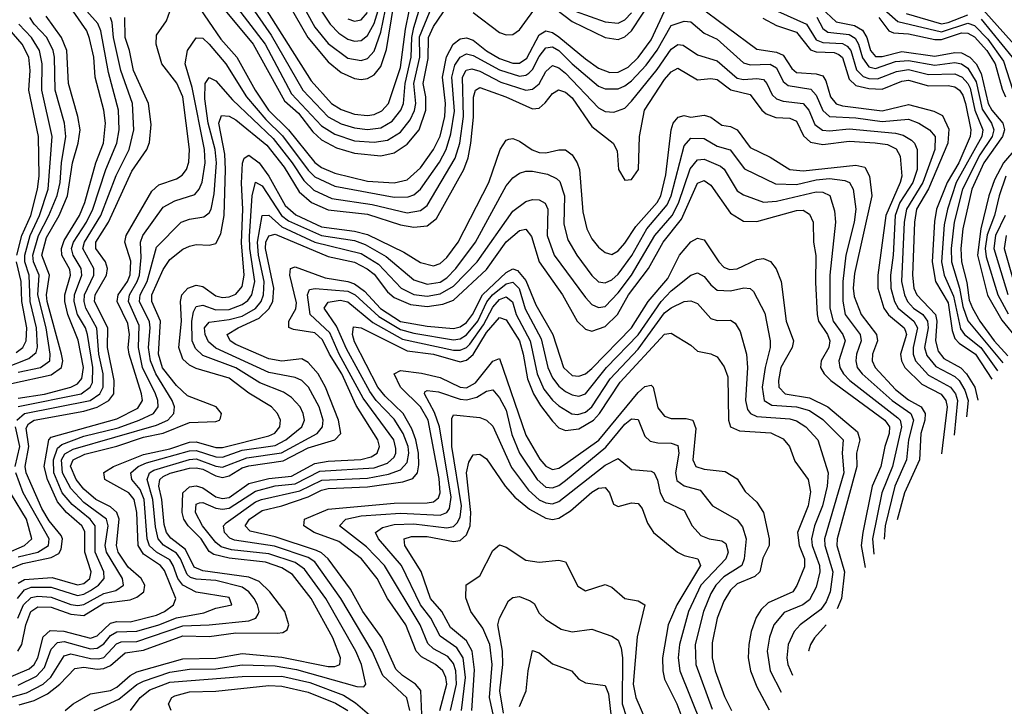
# Model space of a CAD drawing. Header units: inches. Extents: x 1308407 to 1441228, y 959628 to 1036311.
# Tile 64 of 256: x 1355675 to 1358660, y 974823 to 976904. Entities that reach past the tile are written whole.
import ezdxf

# ---------------------------------------------------------------- set-up
doc = ezdxf.new("R2010")
doc.units = ezdxf.units.IN
doc.header["$MEASUREMENT"] = 0
doc.layers.add('B3957', color=7, linetype='Continuous')

msp = doc.modelspace()

# ---------------------------------------------------------------- linework, layer by layer
at = {"layer": 'B3957', "color": 5}
for points, elevation in [([(1356563.8, 976970), (1356616, 976890), (1356643, 976863), (1356670, 976845.1), (1356690, 976838.6), (1356710, 976840.7), (1356730, 976856.3), (1356750, 976892.5), (1356796, 977044)], 2860), ([(1356311.7, 976970), (1356419.6, 976830), (1356499.4, 976679.4), (1356590, 976582.3), (1356630, 976557.2), (1356690, 976536.5), (1356750, 976532.2), (1356790, 976538.9), (1356830, 976563.1), (1356859.4, 976600.6), (1356871.7, 976628.3), (1356875.8, 976650), (1356869.7, 976710), (1356888.3, 976790), (1356887.7, 976852.3), (1356950, 977005.6)], 2740), ([(1357270, 976959.3), (1357350, 976898), (1357450, 976850), (1357490, 976843.4), (1357510, 976851.9), (1357530, 976870.1), (1357630, 977022.9)], 2720), ([(1356345.3, 976990), (1356437, 976857), (1356533, 976690), (1356610, 976609), (1356650, 976588), (1356690, 976575.8), (1356730, 976570.6), (1356770, 976576.4), (1356804, 976596), (1356830.8, 976629.2), (1356838.7, 976650), (1356843.7, 976710), (1356862.1, 976790), (1356863.9, 976850), (1356870, 976880.3), (1356885.2, 976930)], 2760), ([(1356516.9, 976976.9), (1356570, 976881.5), (1356610, 976831.6), (1356670, 976787.7), (1356710, 976780.3), (1356730, 976786.6), (1356750, 976808.4), (1356770, 976865.7), (1356791.6, 976970)], 2840), ([(1356210, 976953.4), (1356284.7, 976844.7), (1356333.6, 976790), (1356389.3, 976690), (1356428.9, 976630), (1356490.5, 976570.5), (1356570, 976470.9), (1356590, 976455.5), (1356630, 976438.2), (1356730, 976414.8), (1356810, 976409), (1356850, 976418.9), (1356890, 976455.3), (1356930, 976510.1), (1356949.6, 976550.4), (1356963.8, 976610), (1356966.1, 976650), (1356957.1, 976730), (1356969.2, 976790.8), (1356989.1, 976830), (1357010, 976846.1), (1357030, 976848.9), (1357050, 976842), (1357089.9, 976809.9), (1357130, 976786), (1357170, 976771.8), (1357190, 976772.1), (1357212.5, 976787.5), (1357250, 976858.1), (1357270, 976870), (1357290, 976864.6), (1357310, 976852.2), (1357390, 976784.7), (1357430, 976757.4), (1357463.8, 976743.8), (1357490, 976744.6), (1357519.6, 976760.4), (1357550.4, 976789.6), (1357590, 976843.1), (1357630, 976929.7)], 2680), ([(1356282.7, 976950), (1356383.3, 976830), (1356478, 976658), (1356520.4, 976620.4), (1356564.2, 976564.2), (1356590, 976539.8), (1356635.1, 976515.1), (1356690, 976499.4), (1356770, 976490.9), (1356810, 976499.9), (1356850, 976526.4), (1356885.8, 976570), (1356906.4, 976630), (1356906.1, 976670), (1356898.1, 976710), (1356913.5, 976786.5), (1356914, 976850), (1356930, 976883.6), (1356973, 976947)], 2720), ([(1356419.1, 976939.1), (1356558.4, 976718.4), (1356620.2, 976650), (1356650, 976631.5), (1356690, 976617.7), (1356730, 976613.4), (1356750, 976616.5), (1356772.7, 976627.3), (1356793.7, 976650), (1356830, 976758.9), (1356844.5, 976875.5), (1356856.1, 976930)], 2780), ([(1356490.6, 976950), (1356549.1, 976850), (1356610, 976776.2), (1356650, 976744.1), (1356690, 976725.8), (1356710, 976722.3), (1356730, 976725.1), (1356750, 976736.7), (1356770, 976762), (1356786.8, 976813.2), (1356809.2, 976950)], 2820), ([(1357050, 976925.7), (1357130, 976864.7), (1357150, 976858.1), (1357170, 976858.7), (1357190, 976873.5), (1357250, 976954.7)], 2720), ([(1357730, 976947.9), (1357910, 976814.5), (1357970, 976805.7), (1357990, 976796.5), (1358015.9, 976755.9), (1358030, 976743.6), (1358090, 976740), (1358110, 976733.5), (1358118.7, 976718.7), (1358133.3, 976670), (1358150, 976649.1), (1358170, 976642.4), (1358290, 976627.5), (1358370, 976646.4), (1358446.7, 976626.7), (1358473.1, 976613.1), (1358491.8, 976571.8), (1358489.4, 976530), (1358430, 976391.2), (1358393.7, 976330), (1358387.9, 976290), (1358381.7, 976130), (1358386.1, 976090), (1358394.7, 976070), (1358452, 976010), (1358456.1, 975990), (1358451.9, 975930), (1358459.5, 975899.5), (1358477.3, 975877.3), (1358528.7, 975848.7), (1358546, 975830), (1358570.5, 975790), (1358580, 975751.1)], 2680), ([(1357942.9, 976942.9), (1358061, 976890), (1358090, 976843.2), (1358110, 976834.6), (1358170, 976832.1), (1358183.9, 976823.9), (1358194.6, 976810), (1358212.3, 976752.3), (1358232, 976732), (1358250, 976725.8), (1358275.4, 976724.6), (1358333.2, 976746.8), (1358370, 976752.5), (1358430, 976737.2), (1358510, 976739.4), (1358532.4, 976730), (1358550, 976710.8), (1358556.3, 976696.3), (1358570.5, 976630), (1358595, 976570), (1358592.1, 976550), (1358514.7, 976410), (1358487.8, 976330), (1358477.6, 976282.4), (1358470.2, 976170), (1358478.3, 976130), (1358506, 976066), (1358527.3, 975967.3), (1358539.7, 975950), (1358588.9, 975910), (1358639.9, 975840)], 2740), ([(1358090, 976954.4), (1358150, 976897), (1358206.4, 976886.4), (1358230, 976872.3), (1358243.1, 976850), (1358254.3, 976810), (1358270, 976792.7), (1358290, 976792.7), (1358350, 976807.7), (1358450, 976793.3), (1358510, 976804), (1358530, 976803.6), (1358555.7, 976790), (1358574.7, 976770), (1358590, 976740.7), (1358611, 976650), (1358622, 976630), (1358656.1, 976590), (1358661.3, 976570), (1358655, 976550), (1358598.3, 976470), (1358561.3, 976390), (1358534.7, 976270), (1358528.5, 976210), (1358530.7, 976170), (1358546.8, 976106.8), (1358553.9, 976053.9), (1358563.7, 976030), (1358586, 975990), (1358629.6, 975930), (1358670.6, 975885.4)], 2780), ([(1358278.4, 976950), (1358337.9, 976897.9), (1358470, 976867.3), (1358550, 976892.8), (1358570, 976886.4), (1358610, 976845.2), (1358657.8, 976777.8), (1358686.5, 976690)], 2840), ([(1358595.1, 976935.1), (1358708.6, 976808.6)], 2880), ([(1355650, 975800.8), (1355770, 975827.3), (1355801.8, 975850), (1355805.6, 975870), (1355801.7, 975890), (1355758.2, 976050), (1355756.1, 976070), (1355765.4, 976130), (1355741.8, 976190), (1355756.1, 976243.9), (1355794.4, 976310), (1355819.7, 976370), (1355835.1, 976470), (1355852.7, 976530), (1355858, 976570), (1355851.2, 976610), (1355823.2, 976710), (1355817.9, 976810), (1355801.3, 976850), (1355755, 976915)], 2820), ([(1355650, 975241.4), (1355684.8, 975255.2), (1355770, 975273.9), (1355793.6, 975286.4), (1355800.8, 975299.2), (1355805.1, 975330), (1355800.6, 975340.6), (1355764.9, 975384.9), (1355742.5, 975422.5), (1355694.6, 975530), (1355691.2, 975550), (1355702.4, 975610), (1355694.4, 975665.6), (1355701.5, 975678.5), (1355718.9, 975690), (1355870, 975717.6), (1355910.4, 975729.6), (1355945.7, 975750), (1355960.8, 975770), (1355961.9, 975810), (1355941.5, 975910), (1355942.1, 975970), (1355902.3, 976050), (1355903.7, 976070), (1355938.3, 976130), (1355941.1, 976150), (1355935.5, 976170), (1355905.7, 976210), (1355906.1, 976230), (1355944.3, 976290), (1356014.9, 976445.1), (1356060.9, 976510), (1356068.7, 976531.3), (1356073.5, 976586.5), (1356066, 976650), (1356020.3, 976750), (1356008.3, 976810), (1355994.6, 976850), (1355993.7, 976910)], 2720), ([(1355666, 975690), (1355690, 975710), (1355888.4, 975750), (1355918, 975770), (1355928.3, 975790), (1355928.3, 975830), (1355915.1, 975890), (1355909, 975969), (1355875.2, 976030), (1355870.1, 976050), (1355871.4, 976070), (1355899.5, 976130), (1355899.8, 976150), (1355866.7, 976210), (1355871.8, 976230), (1355920.6, 976310), (1355968, 976432), (1356007.2, 976510), (1356020.9, 976570), (1356016.6, 976650), (1355981.9, 976750), (1355959.9, 976850), (1355955, 976895), (1355950, 976910.8)], 2740), ([(1355670, 975731.6), (1355861, 975770), (1355889, 975790), (1355895.4, 975804.6), (1355896.6, 975850), (1355881, 975950), (1355874.4, 975970), (1355850.5, 976010.5), (1355840, 976050), (1355841, 976070), (1355863.1, 976130), (1355861.7, 976150), (1355837.6, 976190), (1355832.4, 976210), (1355838.4, 976230), (1355877.8, 976290), (1355897.1, 976330), (1355936.1, 976450), (1355970, 976530), (1355976.8, 976570), (1355974.4, 976630), (1355944, 976744), (1355921.1, 976870), (1355912.3, 976892.3), (1355879, 976930)], 2760), ([(1355670, 975756.7), (1355750, 975768.7), (1355829.9, 975790.1), (1355850, 975800.4), (1355863.2, 975816.8), (1355868.4, 975850), (1355852.8, 975932.8), (1355820.5, 976010), (1355811.5, 976050), (1355812, 976070), (1355829.2, 976130), (1355826.7, 976146.7), (1355803.1, 976190), (1355801.4, 976210), (1355810, 976234.6), (1355856.5, 976310), (1355872.8, 976350), (1355905.4, 976470), (1355929, 976530), (1355935.4, 976590), (1355929.7, 976630), (1355904.1, 976730), (1355899.6, 976790), (1355887.1, 976847.1), (1355878.1, 976870), (1355837, 976930)], 2780), ([(1355670, 975195.7), (1355690, 975206.7), (1355773.5, 975213.5), (1355850, 975190.5), (1355870, 975195.4), (1355887.4, 975210), (1355891.9, 975230), (1355872.4, 975290), (1355872.3, 975352.3), (1355863.1, 975370), (1355816.5, 975410), (1355790, 975442.1), (1355759.1, 975510), (1355749.7, 975550), (1355763.5, 975630), (1355770, 975638.2), (1355970, 975694.2), (1356033.1, 975726.9), (1356046.9, 975750), (1356044.4, 975770), (1356006.5, 975890), (1356003.5, 975910), (1356007.5, 975950), (1356003.3, 975983.3), (1355970.5, 976050), (1355973.4, 976070), (1356001.7, 976110), (1356009.8, 976130.2), (1356012.3, 976172.3), (1355994.1, 976230), (1355998.1, 976250), (1356075.4, 976384.6), (1356096.5, 976403.5), (1356150, 976421.7), (1356167.5, 976432.5), (1356180.5, 976450), (1356188, 976472), (1356189.9, 976510.1), (1356169.7, 976670), (1356151.6, 976711.6), (1356105.6, 976770), (1356088.8, 976830), (1356090, 976856.9), (1356119.9, 976900.1), (1356130, 976928.7)], 2680), ([(1355670, 975835.7), (1355737.8, 975850), (1355766.1, 975870), (1355767.5, 975890), (1355755.6, 975970), (1355729.8, 976070), (1355734.4, 976130), (1355717.3, 976170), (1355715.3, 976190), (1355731.6, 976250), (1355763.6, 976310), (1355788.6, 976371.4), (1355797.7, 976410), (1355801.5, 976470), (1355815.4, 976550), (1355810.4, 976590), (1355782.9, 976690), (1355780.7, 976790), (1355776.6, 976810), (1355757.5, 976850), (1355718.8, 976890), (1355706, 976910)], 2840), ([(1356670, 976906.7), (1356690, 976899.4), (1356710, 976903.5), (1356730, 976925.8)], 2880), ([(1357359, 976930), (1357450, 976897.3), (1357490, 976893.4), (1357510, 976903.5), (1357530, 976924.3)], 2740), ([(1357928.3, 976908.3), (1357970, 976886.6), (1358030, 976866.2), (1358072.3, 976812.3), (1358090, 976806.5), (1358144.8, 976804.8), (1358158.8, 976798.8), (1358170, 976788.8), (1358190, 976723.2), (1358210, 976704.8), (1358250, 976695.3), (1358290, 976693.5), (1358350, 976717.9), (1358370, 976720.4), (1358430, 976703.5), (1358490, 976704.8), (1358510, 976700.5), (1358524.8, 976690), (1358534.9, 976674.9), (1358542.2, 976650), (1358558.9, 976570), (1358556.9, 976550), (1358522.7, 976470), (1358487.4, 976410), (1358455.1, 976330), (1358448.2, 976291.8), (1358441.5, 976170), (1358451.6, 976110), (1358490, 976045.4), (1358502, 975962), (1358510, 975937.1), (1358523.1, 975923.1), (1358573.1, 975890), (1358622.7, 975814.4)], 2720), ([(1358091.6, 976911.6), (1358110, 976876.9), (1358125.7, 976865.7), (1358190, 976859), (1358208, 976848), (1358218.5, 976830), (1358230, 976787.8), (1358250, 976760.7), (1358270, 976756.3), (1358330, 976777.4), (1358370, 976780.5), (1358450, 976765.9), (1358510, 976773.7), (1358530, 976769.9), (1358550, 976757.2), (1358575, 976715), (1358592.9, 976632.9), (1358621.1, 976590), (1358628.1, 976570), (1358623.7, 976550), (1358586.2, 976493.8), (1358533.5, 976390), (1358508.5, 976290), (1358499.2, 976210), (1358500.3, 976170), (1358524.8, 976090), (1358534.1, 976034.1), (1358550, 975990.8), (1358655.8, 975863.5)], 2760), ([(1358280.3, 976910), (1358310, 976870), (1358324.3, 976864.3), (1358370, 976861), (1358450, 976843.7), (1358470, 976843.5), (1358530, 976863.5), (1358550, 976863.1), (1358570, 976851.5), (1358607.6, 976810), (1358632.5, 976770), (1358653.3, 976693.3), (1358663.9, 976670)], 2820), ([(1358362.4, 976922.4), (1358470, 976891.5), (1358490, 976895.1), (1358550, 976918.5)], 2860), ([(1358590, 976904.9), (1358684, 976790)], 2860), ([(1355666.5, 976190), (1355681.8, 976250), (1355708.5, 976310), (1355728.6, 976390), (1355733.7, 976430), (1355731.8, 976550), (1355702.7, 976690), (1355707.2, 976750), (1355702.8, 976790), (1355682.5, 976830), (1355629.7, 976890)], 2880), ([(1355630.9, 975849.1), (1355702.8, 975877.2), (1355724.5, 975895.5), (1355728.9, 975911.1), (1355726.2, 975970), (1355707, 976050), (1355703.4, 976130), (1355690.2, 976170), (1355690.7, 976190), (1355706.8, 976250), (1355735.2, 976310), (1355761.3, 976390), (1355773.3, 976550), (1355742, 976690), (1355743.4, 976770), (1355735.4, 976810), (1355710.6, 976850), (1355672.8, 976890)], 2860), ([(1355668, 975150), (1355690, 975176.1), (1355710, 975183.7), (1355770, 975183.6), (1355850, 975158.6), (1355870, 975163.2), (1355890, 975174.3), (1355914.3, 975190), (1355931, 975210), (1355930.6, 975230), (1355904.1, 975290), (1355904, 975370), (1355888.5, 975390), (1355834.2, 975434.2), (1355804.1, 975470), (1355778.3, 975530), (1355777.4, 975570), (1355790, 975605), (1355803.2, 975616.8), (1355870, 975641.1), (1355973.4, 975666.6), (1356037, 975690), (1356081.2, 975710), (1356094.4, 975730), (1356093.7, 975750), (1356086.6, 975770), (1356047.7, 975850), (1356034.8, 975910), (1356037, 975977), (1356004.7, 976050), (1356007.7, 976070), (1356031.4, 976110), (1356037.9, 976130), (1356043.4, 976183.4), (1356041.5, 976230), (1356048.1, 976250), (1356110, 976335.4), (1356145.4, 976354.6), (1356206.4, 976373.6), (1356219.6, 976390), (1356228.4, 976411.6), (1356237.1, 976470), (1356234.9, 976510), (1356198.1, 976698.1), (1356177.2, 976770), (1356184, 976810), (1356210, 976848.5), (1356230, 976847.8), (1356250, 976829.2), (1356300.1, 976770), (1356362.9, 976670), (1356421.3, 976601.3), (1356472, 976552), (1356550, 976447.7), (1356570, 976427.9), (1356630, 976398.8), (1356810, 976366), (1356853.2, 976366.8), (1356870, 976373.2), (1356890, 976389.7), (1356947.6, 976472.4), (1356968.5, 976510), (1356982.6, 976557.4), (1356993.6, 976626.4), (1356985.2, 976730), (1356994.2, 976765.8), (1357010, 976790.1), (1357030, 976800.4), (1357050, 976795.5), (1357130, 976751.4), (1357190, 976733.1), (1357210, 976735.9), (1357218.4, 976741.6), (1357230, 976753), (1357250, 976792.1), (1357270, 976819), (1357290, 976821.5), (1357310, 976810.7), (1357350.3, 976770), (1357430, 976702.2), (1357450, 976694.1), (1357490, 976694.4), (1357510, 976703), (1357530, 976718.7), (1357574, 976766), (1357608.1, 976811.9), (1357650, 976886.7), (1357690, 976899.8), (1357710, 976897.1), (1357750, 976863.3), (1357790, 976845.1), (1357870, 976773.2), (1357890, 976767), (1357950, 976769.1), (1357970, 976758.3), (1357990, 976716), (1358004.8, 976704.8), (1358073.7, 976693.7), (1358090, 976675.2), (1358110, 976628.6), (1358130, 976610.3), (1358210, 976606.2), (1358290, 976595.5), (1358370, 976602.3), (1358400.8, 976590), (1358433, 976570), (1358450.3, 976550), (1358449.8, 976510), (1358413.6, 976410), (1358363.4, 976330), (1358357, 976290), (1358349, 976110), (1358357.2, 976070), (1358367.2, 976050), (1358385, 976030), (1358412.9, 976010), (1358427.7, 975990), (1358429, 975970), (1358418.3, 975910), (1358425.8, 975885.8), (1358452.7, 975852.7), (1358510, 975822.2), (1358522.9, 975810), (1358541, 975781), (1358550.3, 975750), (1358545.5, 975699.9)], 2660), ([(1355669.5, 975090), (1355686.8, 975130), (1355710, 975152.8), (1355730, 975157), (1355770, 975153.8), (1355830, 975131.5), (1355851.6, 975128.4), (1355870, 975131.7), (1355930, 975164.7), (1355966.1, 975173.9), (1355989.9, 975190), (1355986.3, 975210), (1355938.6, 975290), (1355934, 975310), (1355943.3, 975370), (1355938.3, 975390), (1355870, 975441), (1355830, 975483.2), (1355805.2, 975530), (1355801.9, 975570), (1355812.2, 975587.8), (1355837.4, 975602.6), (1356090, 975675), (1356123.7, 975690), (1356142.4, 975710), (1356144.4, 975730), (1356137.3, 975750), (1356087.5, 975830), (1356071.4, 975870), (1356066, 975910), (1356070.6, 975970), (1356068.1, 975988.1), (1356037.9, 976050), (1356040, 976070), (1356061.2, 976110), (1356090, 976214.5), (1356164.3, 976290), (1356190, 976299.5), (1356233.3, 976306.7), (1356250, 976318.7), (1356255.4, 976330), (1356264.2, 976375.8), (1356271.8, 976470), (1356267.8, 976510), (1356246.2, 976590), (1356236.5, 976663.5), (1356237.5, 976710), (1356250, 976728.2), (1356270, 976718.6), (1356320.6, 976660.6), (1356443.5, 976543.5), (1356500.8, 976470), (1356536.1, 976416.1), (1356567.2, 976387.2), (1356621.4, 976361.4), (1356743.4, 976343.4), (1356850, 976318.8), (1356890, 976325.8), (1356910, 976340.8), (1356995.7, 976484.3), (1357009, 976530), (1357020.8, 976610), (1357017.3, 976730), (1357028.9, 976751.1), (1357045.5, 976754.5), (1357070, 976748), (1357134.1, 976714.1), (1357210, 976690.3), (1357230, 976693.4), (1357250, 976709), (1357270, 976746.5), (1357290, 976765.1), (1357310, 976758.2), (1357330, 976741.4), (1357430, 976637), (1357450, 976625.8), (1357476.7, 976623.3), (1357510, 976636), (1357530, 976656.4), (1357607.6, 976752.4), (1357650, 976814.7), (1357670, 976828.5), (1357686.5, 976826.5), (1357730, 976796.9), (1357790, 976778.8), (1357850, 976727), (1357870, 976722.3), (1357910, 976725.8), (1357930, 976722.3), (1357940.7, 976710), (1357956.3, 976676.3), (1357970, 976663.7), (1357990, 976657.1), (1358050, 976650), (1358067.6, 976630), (1358085.7, 976585.7), (1358109, 976569), (1358130, 976566.8), (1358190, 976572.8), (1358330, 976560.2), (1358353.7, 976553.7), (1358378.4, 976538.4), (1358387.6, 976530), (1358396.4, 976510), (1358396.1, 976450), (1358382.8, 976410), (1358343.4, 976350), (1358328.9, 976310), (1358323.2, 976190), (1358314.9, 976130), (1358316.6, 976090), (1358327.2, 976050), (1358338.3, 976030), (1358385.5, 975990), (1358397.1, 975970), (1358384.4, 975910), (1358384, 975890), (1358390.9, 975870), (1358430, 975826), (1358497.5, 975790), (1358512.4, 975770), (1358518.2, 975750), (1358508.5, 975644.9)], 2640), ([(1355669.9, 974990.1), (1355681.1, 975010), (1355693.4, 975070), (1355708.9, 975110), (1355730, 975124.7), (1355770, 975123.3), (1355830, 975102.4), (1355870, 975098.2), (1355930, 975135.1), (1356010, 975145.7), (1356030, 975153.3), (1356051.4, 975170), (1356054.1, 975190), (1356043.6, 975210), (1356004.1, 975244.1), (1355974, 975290), (1355968.3, 975310), (1355977.1, 975390), (1355970, 975410), (1355950, 975427.3), (1355906.2, 975450), (1355870, 975481.1), (1355845.9, 975510), (1355829.4, 975550.6), (1355836.7, 975570), (1355872.9, 975587.1), (1355970, 975611.3), (1356050, 975638.1), (1356110, 975650.6), (1356190, 975682.7), (1356270, 975685.6), (1356280.6, 975690), (1356283.6, 975696.4), (1356286.4, 975710), (1356270.8, 975730), (1356183.5, 975763.5), (1356150, 975794.8), (1356108.4, 975848.4), (1356095.9, 975890), (1356101.6, 975990), (1356075.3, 976050), (1356076.1, 976070), (1356110, 976146.7), (1356130, 976176.9), (1356170, 976208.6), (1356190, 976217.9), (1356210, 976222.5), (1356250, 976220.1), (1356270, 976226), (1356285.2, 976254.8), (1356294.7, 976310), (1356298.9, 976450), (1356296.6, 976496.6), (1356279, 976590), (1356287, 976613), (1356310, 976611.4), (1356330, 976600.2), (1356423.9, 976523.9), (1356476.8, 976456.8), (1356521.9, 976381.9), (1356560.2, 976350), (1356610, 976327.6), (1356730, 976313.9), (1356830, 976282.1), (1356870, 976275), (1356910, 976278.9), (1356938.8, 976301.2), (1357022.1, 976450), (1357034.9, 976485.1), (1357043.1, 976530), (1357051.3, 976608.7), (1357050.9, 976669.1), (1357057.3, 976690), (1357070, 976698.2), (1357149, 976670), (1357230, 976633.9), (1357250, 976635.8), (1357268.6, 976651.4), (1357290, 976680.1), (1357308.6, 976691.4), (1357330, 976684.5), (1357350, 976666.6), (1357410, 976580.1), (1357474, 976530), (1357486.2, 976506.2), (1357490.1, 976450), (1357510, 976417.4), (1357530, 976419.8), (1357551.1, 976450), (1357554.6, 976550), (1357569.7, 976630), (1357630, 976722.4), (1357650, 976745.4), (1357670, 976757.4), (1357730, 976721.1), (1357770, 976725.2), (1357790, 976722.1), (1357831.1, 976691.1), (1357890, 976677), (1357924.6, 976630), (1357938.6, 976618.6), (1357967.8, 976607.8), (1358010, 976605.8), (1358030, 976596.1), (1358051.5, 976551.5), (1358072.7, 976532.7), (1358110, 976526), (1358190, 976535.6), (1358268.9, 976531.1), (1358305.9, 976525.9), (1358332.6, 976512.6), (1358344.7, 976490), (1358349.5, 976430), (1358344.9, 976410), (1358301.3, 976310), (1358276.6, 976130), (1358276.9, 976090), (1358295.1, 976030), (1358309.3, 976009.3), (1358356.8, 975970), (1358360.3, 975960.3), (1358363.4, 975950), (1358345.7, 975890), (1358348.4, 975870), (1358359, 975850), (1358410, 975799.3), (1358469.1, 975769.1), (1358483.2, 975750), (1358486.7, 975730), (1358469.8, 975587.6)], 2620), ([(1355630, 974905.3), (1355703.3, 974936.7), (1355719, 974950), (1355730.5, 974969.5), (1355746.4, 975033.6), (1355767.1, 975052.9), (1355809, 975051), (1355890, 975028.9), (1355910, 975036.1), (1355950, 975075.2), (1355970, 975079.8), (1356010, 975078.5), (1356090, 975098.8), (1356114.2, 975110), (1356141, 975130), (1356148.3, 975150), (1356114.4, 975234.4), (1356102.1, 975250), (1356050, 975284.1), (1356034, 975310), (1356030.6, 975410.6), (1356022.2, 975450), (1356005.8, 975470), (1355933, 975510), (1355930, 975531.9), (1355959.9, 975550), (1356050, 975586.1), (1356130, 975603.5), (1356190, 975623.4), (1356210, 975624), (1356270, 975606.9), (1356290, 975607.5), (1356430, 975643), (1356449, 975651), (1356464.2, 975670), (1356465.8, 975690), (1356456.2, 975710), (1356438.7, 975730), (1356370, 975771.6), (1356310, 975817.1), (1356210, 975846.7), (1356190, 975857), (1356170, 975875.1), (1356158, 975910), (1356166, 975990), (1356162.5, 976050), (1356167.1, 976070), (1356185.2, 976090), (1356210, 976099.5), (1356230, 976094.8), (1356270, 976067.1), (1356290, 976061.6), (1356310, 976063.7), (1356330, 976072), (1356350, 976094.8), (1356355.9, 976130), (1356347.2, 976227.2), (1356351.9, 976330), (1356348, 976408), (1356350.8, 976469.2), (1356355.8, 976484.2), (1356370, 976492.8), (1356400.7, 976470), (1356430, 976430), (1356480.2, 976340.2), (1356511.9, 976311.9), (1356590, 976275.6), (1356690, 976263.1), (1356730, 976252.7), (1356839.4, 976199.4), (1356890, 976168.4), (1356930, 976157.7), (1356950, 976165), (1356970, 976182.7), (1357004.9, 976230), (1357097, 976410), (1357132.1, 976510), (1357150, 976539), (1357158.4, 976541.6), (1357170, 976543.8), (1357190, 976535.7), (1357229.1, 976509.1), (1357250, 976501.7), (1357270, 976500.1), (1357310, 976509.2), (1357330, 976509.1), (1357350, 976494.1), (1357365.6, 976470), (1357372.2, 976450), (1357381.9, 976321.9), (1357394.8, 976270), (1357410, 976239.5), (1357430, 976214.2), (1357450, 976198.5), (1357470, 976192.3), (1357490, 976203.3), (1357510, 976226.8), (1357542.9, 976277.1), (1357608.2, 976350), (1357619.1, 976370), (1357634, 976434), (1357650, 976570.2), (1357656.3, 976590), (1357671.5, 976608.5), (1357690, 976613), (1357710, 976608.8), (1357750, 976614.1), (1357770, 976608.3), (1357803.8, 976583.8), (1357830, 976579.7), (1357850, 976570.1), (1357890, 976516.5), (1357950, 976487.4), (1358009.7, 976449.7), (1358050, 976445.8), (1358210, 976462.7), (1358237, 976457), (1358251.2, 976430), (1358258.3, 976370), (1358205.9, 976134.1), (1358202, 976090), (1358205.2, 976065.2), (1358226.4, 976010), (1358272.7, 975950), (1358275.7, 975930), (1358260.8, 975890), (1358259.9, 975870), (1358269.2, 975850), (1358330, 975783.5), (1358370, 975752), (1358408.1, 975730), (1358420.6, 975710), (1358419.4, 975690), (1358407.2, 975650), (1358402.9, 975570), (1358358, 975470), (1358335.4, 975388.1)], 2580), ([(1358726.6, 976550), (1358657.5, 976470), (1358630, 976418.4), (1358612.9, 976370), (1358588.7, 976270), (1358579.4, 976190), (1358608.8, 976068.8), (1358652.7, 975992.7), (1358702.3, 975932.5)], 2820), ([(1355670, 974886.6), (1355726.1, 974913.9), (1355750, 974940.4), (1355770, 974995.8), (1355790, 975016.7), (1355810, 975019.3), (1355890, 974997.4), (1355910, 974998.8), (1355930, 975012.1), (1355950, 975037.1), (1355970, 975049), (1356030, 975051), (1356097.2, 975070), (1356150, 975090.9), (1356233.4, 975106.6), (1356270, 975119.9), (1356317.8, 975130), (1356310, 975152.3), (1356210, 975168.4), (1356170, 975189.7), (1356154.9, 975210), (1356140.6, 975250), (1356130, 975266.3), (1356090.1, 975290.1), (1356069.1, 975309.1), (1356061.7, 975330), (1356052.5, 975450), (1356039.8, 975479.8), (1356014.7, 975510), (1356012.2, 975530), (1356034.6, 975550), (1356059.6, 975560.4), (1356190, 975597.3), (1356210, 975598.3), (1356270, 975578.7), (1356290, 975578.3), (1356350, 975598.8), (1356450, 975613.2), (1356482.3, 975630), (1356530.9, 975670), (1356538.6, 975690), (1356534.9, 975710), (1356525.3, 975730), (1356499.1, 975759.1), (1356474.7, 975774.7), (1356402.9, 975802.9), (1356330, 975848.4), (1356230, 975886.3), (1356207.7, 975907.7), (1356198, 975930), (1356197, 975990), (1356201.9, 976018.1), (1356210, 976034.8), (1356230, 976038.1), (1356270, 976024.2), (1356310, 976025.7), (1356350, 976040.3), (1356367.1, 976052.9), (1356379.2, 976070), (1356387.8, 976110), (1356372.6, 976210), (1356371.8, 976248.2), (1356379.9, 976370), (1356390, 976411.2), (1356410, 976400.6), (1356469.2, 976310), (1356490, 976294.3), (1356590, 976249.4), (1356690, 976234.4), (1356722.9, 976222.9), (1356786.5, 976186.5), (1356870, 976115.4), (1356910, 976102.7), (1356950, 976108.4), (1356970, 976121.8), (1356997.7, 976150), (1357056.5, 976230), (1357150, 976400.7), (1357170, 976424.1), (1357190, 976438.3), (1357210, 976444.8), (1357230, 976445.1), (1357275.3, 976435.3), (1357303, 976423), (1357313.1, 976413.1), (1357326.4, 976370), (1357324.3, 976284.3), (1357337, 976237), (1357364.5, 976190), (1357410, 976128.1), (1357430, 976109.7), (1357450, 976106.2), (1357470, 976115.2), (1357490, 976132.3), (1357530.5, 976189.5), (1357576.6, 976270), (1357637.7, 976342.3), (1357650.6, 976370), (1357690, 976521.5), (1357710, 976544.5), (1357750, 976543.3), (1357790, 976520.3), (1357829.2, 976509.2), (1357872.1, 976452.1), (1357966.3, 976406.3), (1358030, 976404.8), (1358090, 976418.7), (1358130, 976422.9), (1358176.4, 976416.4), (1358191.1, 976410), (1358202.3, 976390), (1358210.3, 976330), (1358204.9, 976290), (1358179.5, 976190), (1358170.5, 976110), (1358170.7, 976050.7), (1358178.1, 976010), (1358223.2, 975950), (1358226.5, 975930), (1358212.2, 975890), (1358209.8, 975870), (1358214.2, 975850), (1358229.5, 975830), (1358320, 975750), (1358376.9, 975710), (1358384.8, 975690), (1358369.9, 975630), (1358364.2, 975570), (1358328.2, 975490), (1358298.9, 975370), (1358295.8, 975329.4)], 2560), ([(1355586.3, 974833.7), (1355695.9, 974864.1), (1355746.3, 974890), (1355769.1, 974910.9), (1355810, 974976.3), (1355830, 974981.8), (1355890, 974967.6), (1355913.6, 974966.4), (1355930, 974971), (1355968.2, 975011.8), (1355982.2, 975017.8), (1356030, 975019.2), (1356170, 975066.8), (1356250, 975069.3), (1356370, 975082.1), (1356390.5, 975090), (1356397.9, 975102.1), (1356401, 975110), (1356396.4, 975130), (1356385.9, 975150), (1356369.9, 975170), (1356350, 975184.4), (1356270, 975203.9), (1356210, 975207.9), (1356193.2, 975213.2), (1356182.5, 975222.5), (1356162.6, 975270), (1356150, 975287.2), (1356111.2, 975311.2), (1356094.6, 975330), (1356086.8, 975366.8), (1356079.1, 975450), (1356061.2, 975510), (1356068.1, 975530), (1356081.5, 975538.5), (1356190, 975571.2), (1356210, 975572.6), (1356270, 975550.6), (1356290, 975548.1), (1356364.1, 975575.9), (1356468.5, 975591.5), (1356576.5, 975650), (1356593.2, 975670), (1356595.4, 975690), (1356583.5, 975730), (1356551.1, 975790), (1356530, 975810.3), (1356510, 975819.1), (1356430, 975834.4), (1356270, 975908.4), (1356247.2, 975927.2), (1356236.9, 975950), (1356235.6, 975970), (1356250, 975987.5), (1356310, 975994.7), (1356350, 976005), (1356390, 976028.4), (1356406.9, 976050), (1356414.1, 976070), (1356416.2, 976110), (1356399.1, 976190), (1356395.6, 976230), (1356410, 976310.1), (1356430, 976311.5), (1356470, 976276.5), (1356569.6, 976229.6), (1356710, 976195.3), (1356762.5, 976162.5), (1356831.5, 976090), (1356870, 976071.2), (1356910, 976066.2), (1356950, 976073), (1356990, 976096.6), (1357062.2, 976170), (1357170, 976323), (1357210, 976352.4), (1357230, 976359.1), (1357250, 976358.2), (1357268, 976348), (1357275.8, 976330), (1357273.9, 976250), (1357295.2, 976190), (1357390, 976061.7), (1357410, 976040.8), (1357430, 976031.6), (1357450, 976034.9), (1357490, 976076.3), (1357530, 976130), (1357601.1, 976250), (1357652.8, 976310), (1357672.6, 976347.4), (1357708.1, 976451.9), (1357730, 976479), (1357750, 976480.9), (1357799.5, 976459.5), (1357810.6, 976450.6), (1357850, 976385.5), (1357870, 976372.7), (1357930, 976351.1), (1357970, 976353.9), (1358090, 976382.1), (1358110, 976381), (1358130.8, 976370.8), (1358145, 976325), (1358148.7, 976290), (1358131.2, 976130), (1358131.4, 976030), (1358141.4, 975990), (1358170.8, 975950), (1358177.3, 975930), (1358158.8, 975870), (1358161.1, 975850), (1358172.3, 975830), (1358192.1, 975810), (1358337.6, 975697.6), (1358344.5, 975690), (1358348.4, 975670), (1358321.4, 975550), (1358289.4, 975470), (1358260.9, 975330), (1358265.1, 975283.9)], 2540), ([(1358665.2, 976430), (1358644.4, 976370), (1358630.2, 976310), (1358608.3, 976251.7), (1358602.7, 976210), (1358605.1, 976185.1), (1358640.3, 976070), (1358672.3, 976012.3)], 2840), ([(1355673.2, 974826.8), (1355719.3, 974840.7), (1355759.4, 974860.6), (1355796.6, 974890), (1355842.6, 974937.4), (1355870, 974941.1), (1355910, 974935.3), (1355930, 974937.4), (1355950, 974947), (1355994.7, 974985.3), (1356050, 974992.8), (1356170, 975036.2), (1356250, 975034.8), (1356330, 975045.4), (1356455.7, 975044.3), (1356473.3, 975046.7), (1356485.5, 975054.5), (1356490.9, 975070), (1356478.6, 975110), (1356433.3, 975170), (1356400.8, 975200.8), (1356370, 975214.5), (1356230, 975233.2), (1356204.4, 975244.4), (1356177.7, 975297.7), (1356132.8, 975332.8), (1356120.5, 975350), (1356113.4, 975373.4), (1356105.8, 975450), (1356096.7, 975490), (1356099.6, 975510), (1356110, 975519.1), (1356131, 975529), (1356190, 975544.4), (1356210, 975546), (1356230, 975541.2), (1356270, 975521.1), (1356290, 975516.2), (1356310, 975521.4), (1356350, 975545.7), (1356370, 975552.1), (1356473.4, 975566.6), (1356550, 975605.8), (1356630.9, 975630), (1356648.3, 975650), (1356641.4, 975690), (1356601.8, 975790), (1356579.7, 975830), (1356550, 975865.2), (1356530, 975876.2), (1356470, 975868.5), (1356430, 975876.1), (1356330, 975919.8), (1356312.9, 975930), (1356304.2, 975950), (1356337.1, 975970), (1356401.3, 975998.7), (1356430, 976027), (1356442.1, 976050), (1356445.7, 976090), (1356420.1, 976210), (1356421.8, 976230), (1356430, 976249.1), (1356450, 976254), (1356610, 976186.6), (1356690, 976169.3), (1356729, 976149), (1356750, 976132.1), (1356790, 976079.5), (1356810, 976062.3), (1356860.2, 976040.2), (1356910, 976034.3), (1356958.4, 976041.6), (1356990, 976053.9), (1357090, 976147.2), (1357150, 976230.3), (1357190, 976264.5), (1357210, 976269.1), (1357227.2, 976247.2), (1357250, 976170), (1357320.3, 976070), (1357365.1, 975990), (1357390, 975965.7), (1357410, 975959.4), (1357450, 975973.7), (1357487.8, 976010), (1357521.2, 976070), (1357581.7, 976150), (1357626.3, 976230), (1357681.2, 976298.8), (1357730, 976408.6), (1357750, 976416.6), (1357770, 976402.3), (1357830, 976317.4), (1357870, 976293), (1357910, 976291.7), (1358030, 976325.4), (1358050, 976326.4), (1358070, 976314.4), (1358081, 976290), (1358081.7, 976230), (1358088.8, 976188.8), (1358087.3, 976107.3), (1358092.4, 976010), (1358097.2, 975990), (1358124.3, 975950), (1358131.4, 975930), (1358127.9, 975910), (1358105.4, 975870), (1358102.7, 975850), (1358114.3, 975830), (1358134, 975810), (1358298.2, 975690), (1358311.8, 975670), (1358311.1, 975650), (1358297.6, 975610), (1358285.9, 975550), (1358260, 975490), (1358230.9, 975350), (1358226.4, 975310), (1358237.9, 975243.4)], 2520), ([(1358663, 976310), (1358633.8, 976250), (1358628.7, 976210), (1358671.2, 976071.2)], 2860), ([(1358666.1, 976250), (1358660, 976210), (1358693.7, 976090)], 2880), ([(1355812.8, 974810), (1355837.3, 974830), (1355890, 974860.5), (1355950, 974870.4), (1355970, 974880.5), (1356010, 974916.5), (1356030, 974926.9), (1356170, 974967.1), (1356270, 974968.9), (1356350, 974982.5), (1356470, 974971.6), (1356610, 974943.9), (1356630, 974943.1), (1356646.1, 974950), (1356647.7, 974970), (1356624, 975030), (1356558.8, 975150), (1356501.9, 975221.9), (1356470, 975242.3), (1356419.8, 975259.8), (1356310, 975271.5), (1356263.2, 975283.2), (1356250, 975292.3), (1356224.8, 975330), (1356185.7, 975370), (1356172.6, 975390), (1356167.6, 975410), (1356169.2, 975470), (1356190, 975488.1), (1356210, 975491.1), (1356230, 975485), (1356270, 975458.2), (1356290, 975452.4), (1356310, 975455.5), (1356370, 975497.9), (1356430, 975513.6), (1356499.3, 975520.7), (1356570, 975558.7), (1356610, 975565.6), (1356709.2, 975570.8), (1356740.6, 975579.4), (1356758.9, 975590), (1356766.1, 975610), (1356760.5, 975630), (1356694.8, 975734.8), (1356651.7, 975830), (1356614.6, 975890), (1356593.6, 975933.6), (1356570, 975954.4), (1356505.1, 975965.1), (1356491.3, 975971.3), (1356490.6, 975990), (1356512.5, 976027.5), (1356514.7, 976045.3), (1356493.6, 976130), (1356496, 976150), (1356510, 976155.1), (1356601.4, 976121.4), (1356670, 976110.8), (1356690, 976103), (1356720.7, 976080.7), (1356768.6, 976028.6), (1356830, 975989.5), (1356910, 975975.3), (1356990, 975968.2), (1357010, 975972.8), (1357030, 975985.9), (1357048, 976010), (1357078.1, 976070), (1357150, 976138), (1357170, 976149), (1357184.1, 976144.1), (1357210, 976113.6), (1357239.9, 976039.9), (1357291.1, 975950), (1357324, 975850), (1357350, 975825.9), (1357370, 975823.2), (1357390, 975830.6), (1357410, 975846.6), (1357529.8, 975970), (1357580.5, 976050), (1357640.4, 976119.6), (1357675.8, 976190), (1357710, 976230.1), (1357730, 976241.7), (1357750, 976237.1), (1357795.1, 976170), (1357810, 976153.6), (1357826.7, 976146.7), (1357850, 976148.5), (1357910, 976177.3), (1357930, 976179.9), (1357951.4, 976171.4), (1357968.8, 976148.8), (1357983.6, 976110), (1357998.7, 975990), (1358020.7, 975930), (1358017.3, 975910), (1357982.8, 975850), (1357975.2, 975810), (1357976.9, 975790), (1357996.3, 975770), (1358070, 975758.2), (1358125.5, 975730), (1358215.1, 975655.1), (1358222.5, 975630), (1358212, 975590), (1358213.6, 975550), (1358153.8, 975330), (1358152.9, 975310), (1358175.6, 975230), (1358166.3, 975150), (1358153.7, 975118.5)], 2480), ([(1355664.8, 975895.2), (1355684.7, 975910), (1355695.1, 975930), (1355696.5, 975970), (1355681.3, 976050), (1355680, 976110), (1355665.7, 976170)], 2880), ([(1355901.1, 974810), (1355976, 974844), (1356030, 974888.7), (1356050, 974899.3), (1356130, 974926.8), (1356190, 974935.4), (1356270, 974936.5), (1356350, 974948.3), (1356450, 974945.3), (1356514.7, 974934.7), (1356697.2, 974882.8), (1356718.1, 974881.9), (1356724, 974890), (1356711.2, 974950), (1356693.7, 974990), (1356603.5, 975150), (1356538.6, 975238.6), (1356510, 975258.4), (1356430, 975284.5), (1356317.1, 975297.1), (1356286.1, 975306.1), (1356270, 975319.2), (1356229.3, 975370), (1356208.1, 975410), (1356210, 975435.8), (1356220.4, 975439.6), (1356230, 975440.9), (1356270, 975422.9), (1356290, 975420.1), (1356310, 975423.4), (1356390, 975474.6), (1356449.4, 975490.6), (1356510, 975496.7), (1356584.7, 975535.3), (1356750, 975545.6), (1356790, 975559.7), (1356810, 975577.7), (1356815.8, 975590), (1356815.9, 975604.1), (1356809, 975630), (1356716.3, 975756.3), (1356643.8, 975890), (1356615.1, 975955.1), (1356555.4, 976010), (1356547.4, 976070), (1356554, 976086), (1356570.4, 976089.6), (1356670, 976081.4), (1356691.9, 976070), (1356764, 976004), (1356830, 975964.9), (1356870, 975953.8), (1356990, 975933.7), (1357010, 975936.5), (1357030, 975949.1), (1357063.6, 975990), (1357091.6, 976048.4), (1357109, 976070), (1357150, 976103), (1357170, 976108.4), (1357189.3, 976089.3), (1357207.4, 976027.4), (1357256.5, 975936.5), (1357276, 975850), (1357290, 975818.2), (1357310, 975792.9), (1357330, 975776.9), (1357350, 975766.4), (1357370, 975762.8), (1357390, 975770.1), (1357454.2, 975850), (1357550, 975948.9), (1357619.9, 976050), (1357650, 976082.1), (1357710, 976129.2), (1357730, 976136.8), (1357750, 976125.7), (1357770, 976100.1), (1357790, 976084), (1357830, 976082.4), (1357870.8, 976090.8), (1357890, 976088.8), (1357900, 976080), (1357934.1, 976014.1), (1357950.4, 975930), (1357950.7, 975910), (1357934.7, 975850), (1357926.5, 975790), (1357932, 975750), (1357955.9, 975735.9), (1358030.3, 975730.3), (1358070, 975719.4), (1358110, 975691.7), (1358172.1, 975630), (1358168.8, 975590), (1358173.9, 975530), (1358115.2, 975330), (1358115.7, 975310), (1358140.7, 975230), (1358132, 975170), (1358120.5, 975139.5), (1358103.9, 975116.1), (1358041.5, 975070), (1358023, 975050), (1358004.7, 975010), (1358000.4, 974970), (1358003.7, 974950), (1358017.9, 974917)], 2460), ([(1356858.3, 974810), (1356848.9, 974848.9), (1356776.5, 974916.5), (1356743.4, 974990), (1356649, 975150), (1356570, 975260.5), (1356550, 975274), (1356447.7, 975307.7), (1356326.3, 975326.3), (1356312.6, 975332.6), (1356295.6, 975350), (1356292.5, 975370), (1356300.8, 975379.2), (1356390, 975442.4), (1356408.6, 975450), (1356524.4, 975475.6), (1356591.4, 975508.6), (1356730, 975514.7), (1356793.6, 975526.4), (1356830, 975539.7), (1356850, 975562.1), (1356854.7, 975590), (1356852.4, 975610), (1356837.5, 975650), (1356810, 975692.7), (1356755.7, 975750), (1356736.9, 975776.9), (1356665.8, 975905.8), (1356635.3, 975975.3), (1356597.9, 976030), (1356610, 976047.5), (1356646.3, 976053.7), (1356670, 976048.7), (1356745.8, 975985.8), (1356835.9, 975935.9), (1356990, 975902.5), (1357010, 975902.4), (1357030, 975910.8), (1357039.3, 975920.7), (1357080.9, 975979.1), (1357110, 976032.7), (1357130, 976055.3), (1357150, 976063.9), (1357168.9, 976048.9), (1357180.3, 976010), (1357222.4, 975930), (1357244.1, 975830), (1357264.4, 975784.4), (1357290, 975751), (1357310, 975733.3), (1357349.4, 975709.4), (1357367.7, 975707.7), (1357390, 975714.5), (1357410, 975730.1), (1357464.8, 975815.2), (1357550, 975905.6), (1357630, 976015.1), (1357650, 976030.6), (1357690, 976049.5), (1357710, 976052.2), (1357730, 976043.6), (1357770, 975998.5), (1357790, 975992.6), (1357830, 975993.6), (1357843.9, 975983.9), (1357859, 975959), (1357879, 975890), (1357881.7, 975850), (1357875.8, 975750), (1357882, 975722), (1357890.6, 975710), (1357910, 975701), (1358010, 975693.8), (1358030, 975687.8), (1358058.5, 975670), (1358095.1, 975630), (1358126.7, 975530), (1358123.1, 975490), (1358108.9, 975430), (1358084.8, 975370), (1358075.5, 975330), (1358077.7, 975310), (1358099.5, 975250), (1358101, 975230), (1358090, 975183.7), (1358070, 975145.2), (1358049.5, 975130.5), (1357993.2, 975106.8), (1357961.7, 975070), (1357947.9, 975032.1), (1357941.7, 974990), (1357950.6, 974930), (1357983.3, 974865.7)], 2440), ([(1356896.3, 974750), (1356891.2, 974871.2), (1356875.4, 974890), (1356835.8, 974915.8), (1356815.4, 974935.4), (1356772.6, 975030), (1356715.3, 975110), (1356678.3, 975178.3), (1356610.1, 975270.1), (1356590, 975288.1), (1356574.6, 975294.6), (1356450, 975336.1), (1356373.4, 975353.4), (1356358.7, 975370), (1356371.5, 975390), (1356410, 975416.6), (1356470, 975430.4), (1356550, 975457.9), (1356590, 975477.7), (1356610, 975482.9), (1356730, 975488), (1356836.6, 975503.4), (1356866.7, 975513.3), (1356880.8, 975530), (1356885.4, 975554.6), (1356883.8, 975590), (1356876.3, 975630), (1356864.2, 975664.2), (1356837.9, 975710), (1356782.7, 975762.7), (1356761.3, 975790), (1356690, 975927.2), (1356683.9, 975950), (1356686.6, 975973.4), (1356710, 975969.4), (1356850, 975900.6), (1356930, 975889.7), (1357010, 975867.2), (1357030, 975871.8), (1357050, 975889.4), (1357090, 975955.6), (1357130, 976001.7), (1357150, 975994.2), (1357190, 975930), (1357202, 975890), (1357215.1, 975815.1), (1357233.2, 975770), (1357254.1, 975734.1), (1357290, 975686.9), (1357310, 975667.1), (1357330, 975658.6), (1357370, 975663.6), (1357414.3, 975690), (1357433.4, 975710), (1357495.2, 975804.8), (1357630, 975951.2), (1357650, 975953.8), (1357710, 975917.5), (1357730, 975898.8), (1357770, 975891.3), (1357790, 975881.6), (1357811.2, 975851.2), (1357821.6, 975821.6), (1357824.3, 975690), (1357830.1, 975670.1), (1357857.6, 975657.6), (1357952, 975652), (1357990, 975633.5), (1358008.5, 975610), (1358025.5, 975565.5), (1358066, 975510), (1358072.6, 975472.6), (1358065.7, 975430), (1358033.2, 975350), (1358038.2, 975310), (1358054.3, 975270), (1358054.9, 975245.1), (1358031.5, 975188.5), (1358018.7, 975170), (1357943.9, 975136.1), (1357923.5, 975116.5), (1357908.1, 975091.9), (1357892.9, 975050), (1357885.8, 975010), (1357883.9, 974970), (1357890.9, 974930), (1357910, 974882), (1357947.2, 974812.2)], 2420), ([(1356949.2, 974810), (1356970.3, 974890), (1356967.5, 974910), (1356958.4, 974930), (1356935.9, 974950), (1356892.8, 974972.8), (1356877.3, 974990), (1356845.3, 975070), (1356790, 975150), (1356759.3, 975210), (1356711.3, 975270), (1356642.5, 975322.5), (1356568.1, 975350), (1356537, 975370), (1356539, 975390), (1356610, 975420.7), (1356810, 975438.9), (1356910, 975439.7), (1356930, 975443), (1356944.9, 975455.1), (1356949.8, 975470.2), (1356946.9, 975513.1), (1356913.3, 975690), (1356890.4, 975730.4), (1356829.6, 975790), (1356810.3, 975830), (1356830, 975840.7), (1356893, 975833), (1356950, 975819.4), (1357010, 975790.2), (1357030, 975788.2), (1357056.7, 975803.3), (1357110, 975868.8), (1357130, 975877.2), (1357210, 975644.7), (1357252.3, 975572.3), (1357270, 975550.4), (1357290, 975540.6), (1357310, 975544.8), (1357330, 975557.3), (1357430.5, 975629.5), (1357550, 975774.3), (1357570, 975792.2), (1357590, 975796), (1357595.6, 975790), (1357610, 975727.7), (1357630, 975702.5), (1357650, 975695.4), (1357695.4, 975695.4), (1357715.4, 975690), (1357724.9, 975664.9), (1357716.4, 975570), (1357724.6, 975550), (1357750, 975541.3), (1357814.3, 975534.3), (1357850, 975511.8), (1357874.1, 975474.1), (1357910, 975441.3), (1357930.1, 975410.1), (1357947.6, 975330), (1357947.8, 975310), (1357928, 975272), (1357918.8, 975230), (1357903.6, 975216.4), (1357850, 975193.6), (1357830, 975174.6), (1357810, 975141.6), (1357790.1, 975090), (1357774.8, 975014.8), (1357775, 974970), (1357783.9, 974930), (1357812.2, 974852.2), (1357832.7, 974810)], 2380), ([(1356981.4, 974810), (1356999.8, 974890), (1356997.2, 974930), (1356990, 974952.9), (1356973.5, 974973.5), (1356930, 974996.9), (1356912.8, 975012.8), (1356889.1, 975070), (1356780.9, 975250), (1356726.4, 975306.4), (1356644.4, 975370), (1356664, 975390), (1356710, 975399.8), (1356830, 975408.6), (1356950, 975402.5), (1356970, 975409.8), (1356978.1, 975421.9), (1356983.7, 975456.3), (1356947.4, 975670), (1356932.9, 975712.9), (1356902, 975770), (1356903.8, 975776.2), (1356910, 975779.6), (1356944.3, 975775.7), (1357010, 975753.4), (1357030, 975751.2), (1357060.6, 975759.4), (1357090, 975778.3), (1357110, 975781.7), (1357130, 975757.4), (1357150, 975720.4), (1357166.8, 975646.8), (1357190.5, 975590), (1357244.3, 975510), (1357270, 975487.5), (1357290, 975484.7), (1357310, 975492.4), (1357330, 975507.5), (1357452.2, 975607.8), (1357510, 975677.7), (1357530, 975693.8), (1357550, 975691.9), (1357570, 975641.4), (1357586.9, 975626.9), (1357610, 975621.2), (1357650, 975620.7), (1357670, 975613.1), (1357673.4, 975590), (1357663, 975530), (1357666.9, 975506.9), (1357690, 975490.7), (1357738, 975478), (1357775.8, 975430), (1357850, 975387.5), (1357866.5, 975366.5), (1357877.3, 975330), (1357871.9, 975270), (1357864.8, 975250), (1357810, 975215.3), (1357786, 975190), (1357770, 975164.5), (1357748.5, 975110), (1357722.8, 975010), (1357724.6, 974950), (1357774.5, 974814.5)], 2360), ([(1357014.4, 974810), (1357026.7, 974910), (1357019.9, 974970), (1356999.9, 974999.9), (1356950, 975035.2), (1356921.6, 975090), (1356890.6, 975130.6), (1356832.7, 975250), (1356762.4, 975330), (1356754.2, 975350), (1356775, 975365), (1356810, 975374.1), (1356870, 975376.1), (1356970, 975364), (1356990, 975367.5), (1357001.4, 975378.6), (1357010, 975395.8), (1357014.2, 975430), (1356984.8, 975610), (1356985.1, 975694.9), (1356990, 975706), (1357070, 975697.8), (1357090.1, 975690.1), (1357110, 975671.5), (1357166.6, 975546.6), (1357217.5, 975477.5), (1357250, 975448.7), (1357270, 975439.4), (1357290, 975436.8), (1357310, 975443.5), (1357450, 975554.1), (1357490, 975573.9), (1357530, 975540.1), (1357590, 975535), (1357598.9, 975530), (1357608.7, 975508.7), (1357616.9, 975470), (1357630, 975445), (1357690, 975416.3), (1357713.8, 975370), (1357740.4, 975340.4), (1357765.3, 975330), (1357804.3, 975324.3), (1357815.9, 975315.9), (1357823.4, 975290), (1357815.6, 975270), (1357740.5, 975190), (1357702.8, 975110), (1357675.6, 975010), (1357671.8, 974970), (1357676.5, 974930), (1357740.9, 974770)], 2340), ([(1355661.7, 975550), (1355675.4, 975610), (1355662.5, 975670)], 2740), ([(1357045.9, 974810), (1357053.5, 974933.5), (1357046.7, 974990), (1357030, 975021.3), (1356981.5, 975061.5), (1356954.7, 975110), (1356920.6, 975150), (1356891.9, 975231.9), (1356842.4, 975310), (1356840.8, 975330), (1356863, 975337), (1356910, 975337.3), (1356990, 975322), (1357010, 975325.3), (1357030, 975342.7), (1357040.5, 975370), (1357042.8, 975410), (1357030, 975530.7), (1357036.9, 975563.1), (1357050, 975585), (1357070, 975586.8), (1357090, 975572.8), (1357147.4, 975490), (1357176.3, 975456.3), (1357220.4, 975420.4), (1357270, 975393.1), (1357290, 975389), (1357310, 975392.9), (1357344.6, 975415.4), (1357410, 975472.1), (1357430, 975483.6), (1357450, 975486), (1357463.3, 975470), (1357475.4, 975435.4), (1357490, 975428.1), (1357530, 975439.9), (1357550, 975437.2), (1357561.9, 975421.9), (1357578.3, 975378.3), (1357596.5, 975350), (1357669.8, 975289.8), (1357690, 975279.5), (1357730.9, 975270), (1357738.9, 975250), (1357667.2, 975130), (1357641.5, 975070), (1357624.3, 974970), (1357624.6, 974930), (1357630, 974905), (1357667.7, 974830), (1357698.1, 974750)], 2320), ([(1355670, 975275.7), (1355730, 975290.4), (1355762.5, 975310), (1355764.9, 975330), (1355685.1, 975470), (1355663.1, 975530)], 2740), ([(1355634, 975286), (1355689.2, 975310), (1355711.5, 975330), (1355696.1, 975390), (1355650, 975464.5)], 2760), ([(1357115.9, 974775.9), (1357099.5, 974850), (1357107.4, 974950), (1357100.8, 975010), (1357079.7, 975059.7), (1357042.7, 975110), (1357028.1, 975151.9), (1357028.7, 975191.3), (1357070, 975217.8), (1357110, 975295.3), (1357130, 975312.7), (1357150, 975305.5), (1357210, 975265.9), (1357250, 975259.8), (1357310, 975265.5), (1357330, 975261.2), (1357367.4, 975187.4), (1357390, 975172.6), (1357450, 975192.1), (1357470, 975184.2), (1357509.7, 975149.7), (1357550, 975142.1), (1357570, 975130.2), (1357546.8, 975033.2), (1357535.4, 974890), (1357543.2, 974850), (1357594.4, 974730)], 2280), ([(1357141.9, 974801.9), (1357130.6, 974870), (1357139.7, 974950), (1357139, 974990), (1357124.4, 975070), (1357129.8, 975090), (1357157.4, 975142.6), (1357170, 975152.4), (1357190, 975155.9), (1357223, 975143), (1357234.4, 975134.4), (1357250, 975105.4), (1357270, 975085.5), (1357316.3, 975056.3), (1357350, 975049), (1357410, 975056.3), (1357470, 975035.7), (1357490, 975023.5), (1357498.9, 974998.9), (1357502.4, 974970), (1357501.5, 974830), (1357528.3, 974750)], 2260), ([(1358120.6, 975069.4), (1358084.7, 975030), (1358072.5, 975010), (1358066.7, 974990), (1358066.7, 974989.5)], 2480), ([(1357190, 974822.6), (1357210.5, 974870), (1357217.1, 974930), (1357230, 974991.7), (1357250, 974984.8), (1357290, 974951.5), (1357348, 974930), (1357370, 974905.2), (1357390, 974894), (1357450, 974886.4), (1357460.4, 974860.4), (1357468, 974790)], 2240), ([(1356011.2, 974810), (1356040.4, 974850), (1356070, 974873.1), (1356130, 974895.6), (1356350, 974913.5), (1356470, 974914.6), (1356554.7, 974894.7), (1356656.3, 974856.3), (1356693.6, 974833.6), (1356750, 974785)], 2440), ([(1356134, 974810), (1356126.6, 974830), (1356135.9, 974850), (1356145.2, 974854.8), (1356190, 974867.2), (1356270, 974868.5), (1356430, 974886), (1356470, 974884.1), (1356550, 974865.6), (1356632.3, 974832.3), (1356670.4, 974810.4)], 2420)]:
    msp.add_lwpolyline(points, dxfattribs=dict(at, elevation=elevation))

doc.saveas('drawing.dxf')
